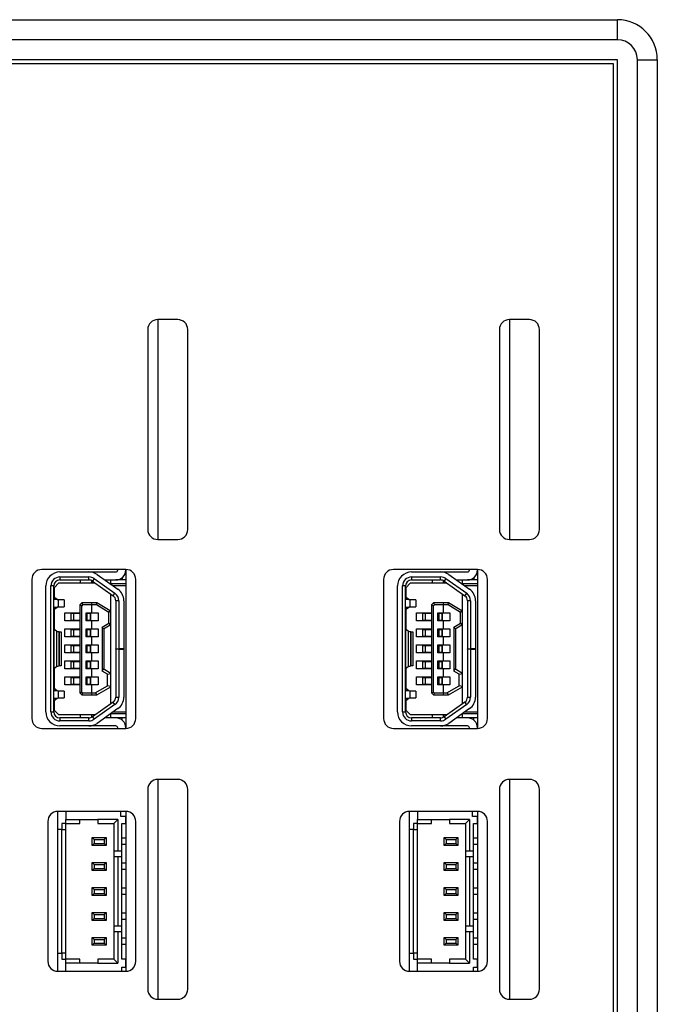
# Model space of a CAD drawing. Header units: millimetres. Extents: x 0 to 594, y 0 to 420.
# Tile 11 of 36: x 233 to 265, y 272 to 321. Entities that reach past the tile are written whole.
import ezdxf

# ---------------------------------------------------------------- set-up
doc = ezdxf.new("R2010")
doc.units = ezdxf.units.MM

msp = doc.modelspace()

# ---------------------------------------------------------------- linework, layer by layer
for p, q in [((166.6656, 321.193), (263.0656, 321.193)), ((263.0656, 320.193), (263.0656, 321.193)), ((263.0656, 320.193), (166.6656, 320.193)), ((263.0656, 319.193), (166.6656, 319.193)), ((263.0656, 228.193), (263.0656, 319.193)), ((264.0656, 228.193), (264.0656, 319.193)), ((264.0656, 319.193), (265.0656, 319.193)), ((265.0656, 319.193), (265.0656, 228.193)), ((262.8656, 318.993), (166.8656, 318.993)), ((262.8656, 228.393), (262.8656, 318.993)), ((241.0656, 306.193), (240.0656, 306.193)), ((240.0656, 306.193), (240.0656, 295.193)), ((258.6656, 306.193), (257.6656, 306.193)), ((257.6656, 306.193), (257.6656, 295.193)), ((239.5656, 305.693), (239.5656, 295.693)), ((241.5656, 295.693), (241.5656, 305.693)), ((257.1656, 305.693), (257.1656, 295.693)), ((259.1656, 295.693), (259.1656, 305.693)), ((240.0656, 295.193), (241.0656, 295.193)), ((257.6656, 295.193), (258.6656, 295.193)), ((238.4656, 293.693), (234.2656, 293.693)), ((235.1656, 293.568), (236.6228, 293.568)), ((236.6228, 293.568), (237.9656, 293.568)), ((238.0656, 293.668), (238.0656, 293.693)), ((238.4656, 293.693), (238.4656, 285.743)), ((256.0656, 293.693), (251.8656, 293.693)), ((252.7656, 293.568), (254.2228, 293.568)), ((254.2228, 293.568), (255.5656, 293.568)), ((255.6656, 293.668), (255.6656, 293.693)), ((256.0656, 293.693), (256.0656, 285.743)), ((233.7656, 293.193), (233.7656, 286.243)), ((235.1656, 293.318), (236.6228, 293.318)), ((235.1656, 293.318), (235.1656, 293.168)), ((235.1656, 293.168), (236.6228, 293.168)), ((236.1902, 293.168), (236.1902, 293.018)), ((236.6228, 293.168), (236.6228, 293.318)), ((236.7702, 293.018), (236.7702, 293.1293)), ((236.8821, 293.2358), (236.7956, 293.1132)), ((236.7956, 293.1132), (237.8385, 292.378)), ((236.8821, 293.2358), (237.9249, 292.5006)), ((237.0261, 293.4401), (238.069, 292.7049)), ((237.4121, 293.168), (237.9656, 293.168)), ((237.7156, 292.968), (237.7156, 293.168)), ((238.4656, 293.168), (237.9656, 293.168)), ((238.2802, 293.2794), (238.2802, 293.168)), ((238.9656, 286.243), (238.9656, 293.193)), ((251.3656, 293.193), (251.3656, 286.243)), ((252.7656, 293.318), (254.2228, 293.318)), ((252.7656, 293.318), (252.7656, 293.168)), ((252.7656, 293.168), (254.2228, 293.168)), ((253.7902, 293.168), (253.7902, 293.018)), ((254.2228, 293.168), (254.2228, 293.318)), ((254.3702, 293.018), (254.3702, 293.1293)), ((254.4821, 293.2358), (254.3956, 293.1132)), ((254.3956, 293.1132), (255.4385, 292.378)), ((254.4821, 293.2358), (255.5249, 292.5006)), ((254.6261, 293.4401), (255.669, 292.7049)), ((255.0121, 293.168), (255.5656, 293.168)), ((255.3156, 292.968), (255.3156, 293.168)), ((256.0656, 293.168), (255.5656, 293.168)), ((255.8802, 293.2794), (255.8802, 293.168)), ((256.5656, 286.243), (256.5656, 293.193)), ((234.4656, 286.568), (234.4656, 292.868)), ((234.7156, 286.568), (234.7156, 292.868)), ((234.8656, 292.868), (234.7156, 292.868)), ((234.8656, 286.568), (234.8656, 292.868)), ((235.1156, 293.018), (234.8756, 292.778)), ((234.8756, 292.778), (234.8756, 292.3214)), ((235.1156, 293.018), (236.9307, 293.018)), ((237.7156, 292.954), (237.7156, 292.968)), ((238.4656, 292.968), (237.7156, 292.968)), ((238.4656, 292.868), (237.8377, 292.868)), ((252.0656, 286.568), (252.0656, 292.868)), ((252.3156, 286.568), (252.3156, 292.868)), ((252.4656, 292.868), (252.3156, 292.868)), ((252.4656, 286.568), (252.4656, 292.868)), ((252.7156, 293.018), (252.4756, 292.778)), ((252.4756, 292.778), (252.4756, 292.3214)), ((252.7156, 293.018), (254.5307, 293.018)), ((256.0656, 292.968), (255.3156, 292.968)), ((255.3156, 292.954), (255.3156, 292.968)), ((256.0656, 292.868), (255.4377, 292.868)), ((234.8656, 292.3302), (234.8659, 292.3291)), ((234.8656, 292.3291), (234.8659, 292.3291)), ((235.0246, 292.2039), (234.8656, 292.2039)), ((235.0395, 292.1939), (234.8656, 292.1939)), ((235.1043, 292.1673), (234.8656, 292.1857)), ((234.8659, 292.3291), (235.0246, 292.2039)), ((235.0395, 292.1939), (235.3843, 292.1673)), ((235.1043, 291.8287), (235.1043, 292.1673)), ((235.3843, 292.1673), (235.1043, 292.1673)), ((235.3843, 292.1673), (235.3843, 291.8287)), ((237.7156, 291.6063), (237.7156, 292.4646)), ((237.8385, 292.378), (237.9249, 292.5006)), ((237.9656, 292.1328), (237.9656, 289.723)), ((238.1156, 292.1328), (237.9656, 292.1328)), ((238.1156, 292.1328), (238.1156, 289.723)), ((238.3656, 292.1328), (238.3656, 289.723)), ((252.4656, 292.3302), (252.4659, 292.3291)), ((252.4656, 292.3291), (252.4659, 292.3291)), ((252.6246, 292.2039), (252.4656, 292.2039)), ((252.6395, 292.1939), (252.4656, 292.1939)), ((252.7043, 292.1673), (252.4656, 292.1857)), ((252.4659, 292.3291), (252.6246, 292.2039)), ((252.6395, 292.1939), (252.9843, 292.1673)), ((252.9843, 292.1673), (252.7043, 292.1673)), ((252.7043, 291.8287), (252.7043, 292.1673)), ((252.9843, 292.1673), (252.9843, 291.8287)), ((255.3156, 291.6063), (255.3156, 292.4646)), ((255.4385, 292.378), (255.5249, 292.5006)), ((255.5656, 292.1328), (255.5656, 289.723)), ((255.7156, 292.1328), (255.5656, 292.1328)), ((255.7156, 292.1328), (255.7156, 289.723)), ((255.9656, 292.1328), (255.9656, 289.723)), ((234.8656, 291.8103), (235.1043, 291.8287)), ((234.8656, 291.8022), (235.0395, 291.8022)), ((234.8656, 291.7922), (235.0246, 291.7922)), ((234.8659, 291.667), (234.8656, 291.667)), ((234.8659, 291.667), (234.8656, 291.6658)), ((235.0246, 291.7922), (234.8659, 291.667)), ((234.8756, 291.6747), (234.8756, 290.6966)), ((235.3843, 291.8287), (235.0395, 291.8022)), ((235.1043, 291.8287), (235.3843, 291.8287)), ((236.2656, 292.018), (236.1656, 291.918)), ((236.1656, 291.918), (236.1656, 287.518)), ((236.1656, 291.918), (236.2656, 291.8766)), ((236.2656, 292.018), (236.3071, 291.918)), ((236.7455, 292.018), (236.2656, 292.018)), ((236.3071, 291.918), (236.2656, 291.8766)), ((236.2656, 287.5594), (236.2656, 291.8766)), ((236.7656, 291.918), (236.3071, 291.918)), ((236.7455, 292.018), (236.7656, 291.918)), ((236.9768, 292.018), (236.7455, 292.018)), ((236.7656, 291.518), (236.7656, 291.918)), ((236.9923, 291.918), (236.7656, 291.918)), ((236.9768, 292.018), (236.9923, 291.918)), ((237.0156, 292.018), (236.9768, 292.018)), ((237.6235, 291.5467), (236.9923, 291.918)), ((237.6902, 291.6212), (237.0156, 292.018)), ((237.6235, 291.5467), (237.6902, 291.6212)), ((237.7156, 291.6063), (237.6902, 291.6212)), ((237.7156, 290.943), (237.7156, 291.6063)), ((252.4656, 291.8103), (252.7043, 291.8287)), ((252.4656, 291.8022), (252.6395, 291.8022)), ((252.4656, 291.7922), (252.6246, 291.7922)), ((252.4659, 291.667), (252.4656, 291.667)), ((252.4659, 291.667), (252.4656, 291.6658)), ((252.6246, 291.7922), (252.4659, 291.667)), ((252.4756, 291.6747), (252.4756, 290.6966)), ((252.9843, 291.8287), (252.6395, 291.8022)), ((252.7043, 291.8287), (252.9843, 291.8287)), ((253.8656, 292.018), (253.7656, 291.918)), ((253.7656, 291.918), (253.7656, 287.518)), ((253.7656, 291.918), (253.8656, 291.8766)), ((253.8656, 292.018), (253.9071, 291.918)), ((254.3455, 292.018), (253.8656, 292.018)), ((253.9071, 291.918), (253.8656, 291.8766)), ((253.8656, 287.5594), (253.8656, 291.8766)), ((254.3656, 291.918), (253.9071, 291.918)), ((254.3455, 292.018), (254.3656, 291.918)), ((254.5768, 292.018), (254.3455, 292.018)), ((254.3656, 291.518), (254.3656, 291.918)), ((254.5923, 291.918), (254.3656, 291.918)), ((254.5768, 292.018), (254.5923, 291.918)), ((254.6156, 292.018), (254.5768, 292.018)), ((255.2235, 291.5467), (254.5923, 291.918)), ((255.2902, 291.6212), (254.6156, 292.018)), ((255.2235, 291.5467), (255.2902, 291.6212)), ((255.3156, 291.6063), (255.2902, 291.6212)), ((255.3156, 290.943), (255.3156, 291.6063)), ((235.4156, 291.118), (235.4156, 291.518)), ((235.4156, 291.518), (236.1656, 291.518)), ((236.1656, 291.118), (235.4156, 291.118)), ((235.7091, 291.493), (235.7091, 291.143)), ((235.8668, 291.493), (235.7091, 291.493)), ((235.8668, 291.143), (235.7091, 291.143)), ((235.8668, 291.143), (235.8668, 291.493)), ((236.1656, 291.493), (235.8668, 291.493)), ((236.1656, 291.143), (235.8668, 291.143)), ((236.4756, 291.118), (236.4756, 291.518)), ((236.4756, 291.518), (236.7656, 291.518)), ((236.5245, 291.493), (236.4756, 291.493)), ((236.5245, 291.143), (236.4756, 291.143)), ((236.7656, 291.118), (236.4756, 291.118)), ((236.5245, 291.493), (236.5245, 291.143)), ((236.7008, 291.493), (236.5245, 291.493)), ((236.7008, 291.143), (236.5245, 291.143)), ((236.7008, 291.493), (236.7008, 291.143)), ((236.7021, 291.493), (236.7008, 291.493)), ((236.7021, 291.143), (236.7008, 291.143)), ((236.7021, 291.143), (236.7021, 291.493)), ((236.7656, 291.518), (237.0756, 291.518)), ((236.7656, 290.718), (236.7656, 291.118)), ((237.0756, 291.118), (236.7656, 291.118)), ((237.0756, 291.518), (237.0756, 291.118)), ((237.6235, 291.0026), (237.6235, 291.5467)), ((253.0156, 291.118), (253.0156, 291.518)), ((253.0156, 291.518), (253.7656, 291.518)), ((253.7656, 291.118), (253.0156, 291.118)), ((253.3091, 291.493), (253.3091, 291.143)), ((253.4668, 291.493), (253.3091, 291.493)), ((253.4668, 291.143), (253.3091, 291.143)), ((253.4668, 291.143), (253.4668, 291.493)), ((253.7656, 291.493), (253.4668, 291.493)), ((253.7656, 291.143), (253.4668, 291.143)), ((254.0756, 291.118), (254.0756, 291.518)), ((254.0756, 291.518), (254.3656, 291.518)), ((254.1245, 291.493), (254.0756, 291.493)), ((254.1245, 291.143), (254.0756, 291.143)), ((254.3656, 291.118), (254.0756, 291.118)), ((254.1245, 291.493), (254.1245, 291.143)), ((254.3008, 291.493), (254.1245, 291.493)), ((254.3008, 291.143), (254.1245, 291.143)), ((254.3008, 291.493), (254.3008, 291.143)), ((254.3021, 291.493), (254.3008, 291.493)), ((254.3021, 291.143), (254.3008, 291.143)), ((254.3021, 291.143), (254.3021, 291.493)), ((254.3656, 291.518), (254.6756, 291.518)), ((254.3656, 290.718), (254.3656, 291.118)), ((254.6756, 291.118), (254.3656, 291.118)), ((254.6756, 291.518), (254.6756, 291.118)), ((255.2235, 291.0026), (255.2235, 291.5467)), ((234.8659, 290.7043), (234.8656, 290.7055)), ((234.8659, 290.7043), (234.8659, 288.7423)), ((234.9969, 290.601), (234.8659, 290.7043)), ((234.8666, 290.719), (234.8756, 290.728)), ((234.8666, 290.719), (234.8666, 290.7038)), ((234.9969, 290.601), (234.9969, 288.8456)), ((235.1198, 290.5752), (235.1198, 288.8714)), ((235.1259, 290.5747), (235.1198, 290.5752)), ((235.4156, 290.318), (235.4156, 290.718)), ((235.4156, 290.718), (236.1656, 290.718)), ((235.7091, 290.693), (235.7091, 290.343)), ((235.7091, 290.693), (235.8668, 290.693)), ((235.8668, 290.343), (235.8668, 290.693)), ((235.8668, 290.693), (236.1656, 290.693)), ((236.4756, 290.718), (236.7656, 290.718)), ((236.4756, 290.318), (236.4756, 290.718)), ((236.4756, 290.693), (236.5245, 290.693)), ((236.5245, 290.693), (236.5245, 290.343)), ((236.5245, 290.693), (236.7008, 290.693)), ((236.7008, 290.693), (236.7008, 290.343)), ((236.7008, 290.693), (236.7021, 290.693)), ((236.7021, 290.343), (236.7021, 290.693)), ((236.7656, 290.718), (237.0756, 290.718)), ((237.0756, 290.718), (237.0756, 290.318)), ((237.2835, 290.8026), (237.6235, 291.0026)), ((237.2835, 290.8026), (237.2835, 288.6021)), ((237.3502, 290.7281), (237.2835, 290.8026)), ((237.3502, 290.7281), (237.6902, 290.9281)), ((237.3756, 288.693), (237.3756, 290.743)), ((237.6235, 291.0026), (237.6902, 290.9281)), ((237.6902, 290.9281), (237.7156, 290.943)), ((237.7156, 288.493), (237.7156, 290.943)), ((252.4659, 290.7043), (252.4656, 290.7055)), ((252.4659, 290.7043), (252.4659, 288.7423)), ((252.5969, 290.601), (252.4659, 290.7043)), ((252.4666, 290.719), (252.4756, 290.728)), ((252.4666, 290.719), (252.4666, 290.7038)), ((252.5969, 290.601), (252.5969, 288.8456)), ((252.7198, 290.5752), (252.7198, 288.8714)), ((252.7259, 290.5747), (252.7198, 290.5752)), ((253.0156, 290.318), (253.0156, 290.718)), ((253.0156, 290.718), (253.7656, 290.718)), ((253.3091, 290.693), (253.3091, 290.343)), ((253.3091, 290.693), (253.4668, 290.693)), ((253.4668, 290.343), (253.4668, 290.693)), ((253.4668, 290.693), (253.7656, 290.693)), ((254.0756, 290.718), (254.3656, 290.718)), ((254.0756, 290.318), (254.0756, 290.718)), ((254.0756, 290.693), (254.1245, 290.693)), ((254.1245, 290.693), (254.1245, 290.343)), ((254.1245, 290.693), (254.3008, 290.693)), ((254.3008, 290.693), (254.3008, 290.343)), ((254.3008, 290.693), (254.3021, 290.693)), ((254.3021, 290.343), (254.3021, 290.693)), ((254.3656, 290.718), (254.6756, 290.718)), ((254.6756, 290.718), (254.6756, 290.318)), ((254.8835, 290.8026), (255.2235, 291.0026)), ((254.8835, 290.8026), (254.8835, 288.6021)), ((254.9502, 290.7281), (254.8835, 290.8026)), ((254.9502, 290.7281), (255.2902, 290.9281)), ((254.9756, 288.693), (254.9756, 290.743)), ((255.2235, 291.0026), (255.2902, 290.9281)), ((255.2902, 290.9281), (255.3156, 290.943)), ((255.3156, 288.493), (255.3156, 290.943)), ((235.1259, 290.5747), (235.1259, 288.872)), ((235.2502, 288.872), (235.2502, 290.5747)), ((236.1656, 290.318), (235.4156, 290.318)), ((235.8668, 290.343), (235.7091, 290.343)), ((236.1656, 290.343), (235.8668, 290.343)), ((236.5245, 290.343), (236.4756, 290.343)), ((236.7656, 290.318), (236.4756, 290.318)), ((236.7008, 290.343), (236.5245, 290.343)), ((236.7021, 290.343), (236.7008, 290.343)), ((236.7656, 289.918), (236.7656, 290.318)), ((237.0756, 290.318), (236.7656, 290.318)), ((252.7259, 290.5747), (252.7259, 288.872)), ((252.8502, 288.872), (252.8502, 290.5747)), ((253.7656, 290.318), (253.0156, 290.318)), ((253.4668, 290.343), (253.3091, 290.343)), ((253.7656, 290.343), (253.4668, 290.343)), ((254.1245, 290.343), (254.0756, 290.343)), ((254.3656, 290.318), (254.0756, 290.318)), ((254.3008, 290.343), (254.1245, 290.343)), ((254.3021, 290.343), (254.3008, 290.343)), ((254.3656, 289.918), (254.3656, 290.318)), ((254.6756, 290.318), (254.3656, 290.318)), ((235.4156, 289.518), (235.4156, 289.918)), ((235.4156, 289.918), (236.1656, 289.918)), ((235.7091, 289.893), (235.7091, 289.543)), ((235.7091, 289.893), (235.8668, 289.893)), ((235.8668, 289.543), (235.8668, 289.893)), ((235.8668, 289.893), (236.1656, 289.893)), ((236.4756, 289.918), (236.7656, 289.918)), ((236.4756, 289.518), (236.4756, 289.918)), ((236.4756, 289.893), (236.5245, 289.893)), ((236.5245, 289.893), (236.5245, 289.543)), ((236.5245, 289.893), (236.7008, 289.893)), ((236.7008, 289.893), (236.7008, 289.543)), ((236.7008, 289.893), (236.7021, 289.893)), ((236.7021, 289.543), (236.7021, 289.893)), ((236.7656, 289.918), (237.0756, 289.918)), ((237.0756, 289.918), (237.0756, 289.518)), ((237.9656, 289.723), (238.1156, 289.723)), ((237.9656, 289.713), (237.9656, 289.723)), ((237.9656, 289.713), (237.9656, 287.3032)), ((238.1156, 289.713), (237.9656, 289.713)), ((238.3656, 289.723), (238.1156, 289.723)), ((238.1156, 289.713), (238.1156, 287.3032)), ((238.1156, 289.713), (238.3656, 289.713)), ((238.3656, 289.723), (238.3656, 289.713)), ((238.3656, 289.713), (238.3656, 287.3032)), ((253.0156, 289.518), (253.0156, 289.918)), ((253.0156, 289.918), (253.7656, 289.918)), ((253.3091, 289.893), (253.3091, 289.543)), ((253.3091, 289.893), (253.4668, 289.893)), ((253.4668, 289.543), (253.4668, 289.893)), ((253.4668, 289.893), (253.7656, 289.893)), ((254.0756, 289.918), (254.3656, 289.918)), ((254.0756, 289.518), (254.0756, 289.918)), ((254.0756, 289.893), (254.1245, 289.893)), ((254.1245, 289.893), (254.3008, 289.893)), ((254.1245, 289.893), (254.1245, 289.543)), ((254.3008, 289.893), (254.3008, 289.543)), ((254.3008, 289.893), (254.3021, 289.893)), ((254.3021, 289.543), (254.3021, 289.893)), ((254.3656, 289.918), (254.6756, 289.918)), ((254.6756, 289.918), (254.6756, 289.518)), ((255.5656, 289.723), (255.7156, 289.723)), ((255.5656, 289.713), (255.5656, 289.723)), ((255.5656, 289.713), (255.5656, 287.3032)), ((255.7156, 289.713), (255.5656, 289.713)), ((255.9656, 289.723), (255.7156, 289.723)), ((255.7156, 289.713), (255.7156, 287.3032)), ((255.7156, 289.713), (255.9656, 289.713)), ((255.9656, 289.723), (255.9656, 289.713)), ((255.9656, 289.713), (255.9656, 287.3032)), ((236.1656, 289.518), (235.4156, 289.518)), ((235.4156, 288.718), (235.4156, 289.118)), ((235.4156, 289.118), (236.1656, 289.118)), ((235.8668, 289.543), (235.7091, 289.543)), ((236.1656, 289.543), (235.8668, 289.543)), ((236.5245, 289.543), (236.4756, 289.543)), ((236.7656, 289.518), (236.4756, 289.518)), ((236.4756, 289.118), (236.7656, 289.118)), ((236.4756, 288.718), (236.4756, 289.118)), ((236.7008, 289.543), (236.5245, 289.543)), ((236.7021, 289.543), (236.7008, 289.543)), ((236.7656, 289.118), (236.7656, 289.518)), ((237.0756, 289.518), (236.7656, 289.518)), ((236.7656, 289.118), (237.0756, 289.118)), ((237.0756, 289.118), (237.0756, 288.718)), ((253.7656, 289.518), (253.0156, 289.518)), ((253.0156, 288.718), (253.0156, 289.118)), ((253.0156, 289.118), (253.7656, 289.118)), ((253.4668, 289.543), (253.3091, 289.543)), ((253.7656, 289.543), (253.4668, 289.543)), ((254.1245, 289.543), (254.0756, 289.543)), ((254.3656, 289.518), (254.0756, 289.518)), ((254.0756, 288.718), (254.0756, 289.118)), ((254.0756, 289.118), (254.3656, 289.118)), ((254.3008, 289.543), (254.1245, 289.543)), ((254.3021, 289.543), (254.3008, 289.543)), ((254.3656, 289.118), (254.3656, 289.518)), ((254.6756, 289.518), (254.3656, 289.518)), ((254.3656, 289.118), (254.6756, 289.118)), ((254.6756, 289.118), (254.6756, 288.718)), ((234.8656, 288.7412), (234.8659, 288.7423)), ((234.8659, 288.7423), (234.9969, 288.8456)), ((234.8665, 288.7428), (234.8666, 288.717)), ((234.8756, 288.708), (234.8666, 288.717)), ((234.8756, 288.75), (234.8756, 287.7614)), ((235.1198, 288.8714), (235.1259, 288.872)), ((236.1656, 288.718), (235.4156, 288.718)), ((235.7091, 289.093), (235.7091, 288.743)), ((235.7091, 289.093), (235.8668, 289.093)), ((235.8668, 288.743), (235.7091, 288.743)), ((235.8668, 288.743), (235.8668, 289.093)), ((235.8668, 289.093), (236.1656, 289.093)), ((236.1656, 288.743), (235.8668, 288.743)), ((236.4756, 289.093), (236.5245, 289.093)), ((236.5245, 288.743), (236.4756, 288.743)), ((236.7656, 288.718), (236.4756, 288.718)), ((236.5245, 289.093), (236.5245, 288.743)), ((236.5245, 289.093), (236.7008, 289.093)), ((236.7008, 288.743), (236.5245, 288.743)), ((236.7008, 289.093), (236.7008, 288.743)), ((236.7008, 289.093), (236.7021, 289.093)), ((236.7021, 288.743), (236.7008, 288.743)), ((236.7021, 288.743), (236.7021, 289.093)), ((236.7656, 288.318), (236.7656, 288.718)), ((237.0756, 288.718), (236.7656, 288.718)), ((237.3358, 288.7165), (237.2835, 288.6021)), ((237.7156, 288.493), (237.3358, 288.7165)), ((252.4656, 288.7412), (252.4659, 288.7423)), ((252.4659, 288.7423), (252.5969, 288.8456)), ((252.4665, 288.7428), (252.4666, 288.717)), ((252.4756, 288.708), (252.4666, 288.717)), ((252.4756, 288.75), (252.4756, 287.7614)), ((252.7198, 288.8714), (252.7259, 288.872)), ((253.7656, 288.718), (253.0156, 288.718)), ((253.3091, 289.093), (253.3091, 288.743)), ((253.3091, 289.093), (253.4668, 289.093)), ((253.4668, 288.743), (253.3091, 288.743)), ((253.4668, 288.743), (253.4668, 289.093)), ((253.4668, 289.093), (253.7656, 289.093)), ((253.7656, 288.743), (253.4668, 288.743)), ((254.0756, 289.093), (254.1245, 289.093)), ((254.1245, 288.743), (254.0756, 288.743)), ((254.3656, 288.718), (254.0756, 288.718)), ((254.1245, 289.093), (254.3008, 289.093)), ((254.1245, 289.093), (254.1245, 288.743)), ((254.3008, 288.743), (254.1245, 288.743)), ((254.3008, 289.093), (254.3008, 288.743)), ((254.3008, 289.093), (254.3021, 289.093)), ((254.3021, 288.743), (254.3008, 288.743)), ((254.3021, 288.743), (254.3021, 289.093)), ((254.3656, 288.318), (254.3656, 288.718)), ((254.6756, 288.718), (254.3656, 288.718)), ((254.9358, 288.7165), (254.8835, 288.6021)), ((255.3156, 288.493), (254.9358, 288.7165)), ((235.4156, 287.918), (235.4156, 288.318)), ((235.4156, 288.318), (236.1656, 288.318)), ((235.7091, 288.293), (235.7091, 287.943)), ((235.7091, 288.293), (235.8668, 288.293)), ((235.8668, 287.943), (235.8668, 288.293)), ((235.8668, 288.293), (236.1656, 288.293)), ((236.4756, 287.918), (236.4756, 288.318)), ((236.4756, 288.318), (236.7656, 288.318)), ((236.4756, 288.293), (236.5245, 288.293)), ((236.5245, 288.293), (236.5245, 287.943)), ((236.5245, 288.293), (236.7008, 288.293)), ((236.7008, 288.293), (236.7008, 287.943)), ((236.7008, 288.293), (236.7021, 288.293)), ((236.7021, 287.943), (236.7021, 288.293)), ((236.7656, 288.318), (237.0756, 288.318)), ((237.0756, 288.318), (237.0756, 287.918)), ((237.5429, 288.4495), (237.2835, 288.6021)), ((237.5429, 288.4495), (237.7156, 288.4843)), ((237.5429, 287.8733), (237.5429, 288.4495)), ((237.7156, 288.4843), (237.7156, 288.493)), ((237.7156, 287.8385), (237.7156, 288.4843)), ((253.0156, 287.918), (253.0156, 288.318)), ((253.0156, 288.318), (253.7656, 288.318)), ((253.3091, 288.293), (253.3091, 287.943)), ((253.3091, 288.293), (253.4668, 288.293)), ((253.4668, 287.943), (253.4668, 288.293)), ((253.4668, 288.293), (253.7656, 288.293)), ((254.0756, 287.918), (254.0756, 288.318)), ((254.0756, 288.318), (254.3656, 288.318)), ((254.0756, 288.293), (254.1245, 288.293)), ((254.1245, 288.293), (254.1245, 287.943)), ((254.1245, 288.293), (254.3008, 288.293)), ((254.3008, 288.293), (254.3008, 287.943)), ((254.3008, 288.293), (254.3021, 288.293)), ((254.3021, 287.943), (254.3021, 288.293)), ((254.3656, 288.318), (254.6756, 288.318)), ((254.6756, 288.318), (254.6756, 287.918)), ((255.1429, 288.4495), (254.8835, 288.6021)), ((255.1429, 288.4495), (255.3156, 288.4843)), ((255.1429, 287.8733), (255.1429, 288.4495)), ((255.3156, 288.4843), (255.3156, 288.493)), ((255.3156, 287.8385), (255.3156, 288.4843)), ((234.8656, 287.7702), (234.8659, 287.7691)), ((234.8656, 287.7691), (234.8659, 287.7691)), ((235.0259, 287.6428), (234.8656, 287.6428)), ((235.0262, 287.6348), (234.8656, 287.6348)), ((235.1031, 287.6073), (234.8656, 287.6256)), ((234.8659, 287.7691), (235.0259, 287.6428)), ((235.0262, 287.6348), (235.3831, 287.6073)), ((236.1656, 287.918), (235.4156, 287.918)), ((235.8668, 287.943), (235.7091, 287.943)), ((236.1656, 287.943), (235.8668, 287.943)), ((236.5245, 287.943), (236.4756, 287.943)), ((236.7656, 287.918), (236.4756, 287.918)), ((236.7008, 287.943), (236.5245, 287.943)), ((236.7021, 287.943), (236.7008, 287.943)), ((236.7656, 287.518), (236.7656, 287.918)), ((237.0756, 287.918), (236.7656, 287.918)), ((236.9389, 287.518), (237.5429, 287.8733)), ((237.019, 287.42), (237.7156, 287.8298)), ((237.7156, 287.8385), (237.5429, 287.8733)), ((237.7156, 287.8298), (237.7156, 287.8385)), ((237.7156, 286.9714), (237.7156, 287.8298)), ((252.4656, 287.7702), (252.4659, 287.7691)), ((252.4656, 287.7691), (252.4659, 287.7691)), ((252.6259, 287.6428), (252.4656, 287.6428)), ((252.6262, 287.6348), (252.4656, 287.6348)), ((252.7031, 287.6073), (252.4656, 287.6256)), ((252.4659, 287.7691), (252.6259, 287.6428)), ((252.6262, 287.6348), (252.9831, 287.6073)), ((253.7656, 287.918), (253.0156, 287.918)), ((253.4668, 287.943), (253.3091, 287.943)), ((253.7656, 287.943), (253.4668, 287.943)), ((254.1245, 287.943), (254.0756, 287.943)), ((254.3656, 287.918), (254.0756, 287.918)), ((254.3008, 287.943), (254.1245, 287.943)), ((254.3021, 287.943), (254.3008, 287.943)), ((254.3656, 287.518), (254.3656, 287.918)), ((254.6756, 287.918), (254.3656, 287.918)), ((254.5389, 287.518), (255.1429, 287.8733)), ((254.619, 287.42), (255.3156, 287.8298)), ((255.3156, 287.8385), (255.1429, 287.8733)), ((255.3156, 287.8298), (255.3156, 287.8385)), ((255.3156, 286.9714), (255.3156, 287.8298)), ((234.8656, 287.2504), (235.1031, 287.2687)), ((234.8656, 287.2412), (235.0262, 287.2412)), ((234.8656, 287.2332), (235.0259, 287.2332)), ((235.0259, 287.2332), (234.8659, 287.107)), ((235.3831, 287.2687), (235.0262, 287.2412)), ((235.3831, 287.6073), (235.1031, 287.6073)), ((235.1031, 287.2687), (235.1031, 287.6073)), ((235.1031, 287.2687), (235.3831, 287.2687)), ((235.3831, 287.6073), (235.3831, 287.2687)), ((236.1656, 287.518), (236.2656, 287.5594)), ((236.1656, 287.518), (236.2656, 287.418)), ((236.2656, 287.5594), (236.3071, 287.518)), ((236.3071, 287.518), (236.2656, 287.418)), ((236.2656, 287.418), (236.7455, 287.418)), ((236.3071, 287.518), (236.7656, 287.518)), ((236.7656, 287.518), (236.7455, 287.418)), ((236.7455, 287.418), (237.0156, 287.418)), ((236.7656, 287.518), (236.9389, 287.518)), ((236.9389, 287.518), (237.019, 287.42)), ((237.0156, 287.418), (237.019, 287.42)), ((237.9656, 287.3032), (238.1156, 287.3032)), ((252.4656, 287.2504), (252.7031, 287.2687)), ((252.4656, 287.2412), (252.6262, 287.2412)), ((252.4656, 287.2332), (252.6259, 287.2332)), ((252.6259, 287.2332), (252.4659, 287.107)), ((252.9831, 287.2687), (252.6262, 287.2412)), ((252.7031, 287.2687), (252.7031, 287.6073)), ((252.9831, 287.6073), (252.7031, 287.6073)), ((252.7031, 287.2687), (252.9831, 287.2687)), ((252.9831, 287.6073), (252.9831, 287.2687)), ((253.7656, 287.518), (253.8656, 287.5594)), ((253.7656, 287.518), (253.8656, 287.418)), ((253.8656, 287.5594), (253.9071, 287.518)), ((253.9071, 287.518), (253.8656, 287.418)), ((253.8656, 287.418), (254.3455, 287.418)), ((253.9071, 287.518), (254.3656, 287.518)), ((254.3656, 287.518), (254.3455, 287.418)), ((254.3455, 287.418), (254.6156, 287.418)), ((254.3656, 287.518), (254.5389, 287.518)), ((254.5389, 287.518), (254.619, 287.42)), ((254.6156, 287.418), (254.619, 287.42)), ((255.5656, 287.3032), (255.7156, 287.3032)), ((234.8659, 287.107), (234.8656, 287.107)), ((234.8659, 287.107), (234.8656, 287.1058)), ((234.8756, 287.1147), (234.8756, 286.658)), ((235.1156, 286.418), (234.8756, 286.658)), ((237.8385, 287.058), (236.7956, 286.3228)), ((237.9249, 286.9354), (236.8821, 286.2002)), ((238.069, 286.7311), (237.0261, 285.9959)), ((237.9249, 286.9354), (237.8385, 287.058)), ((252.4659, 287.107), (252.4656, 287.107)), ((252.4659, 287.107), (252.4656, 287.1058)), ((252.4756, 287.1147), (252.4756, 286.658)), ((252.7156, 286.418), (252.4756, 286.658)), ((255.4385, 287.058), (254.3956, 286.3228)), ((255.5249, 286.9354), (254.4821, 286.2002)), ((255.669, 286.7311), (254.6261, 285.9959)), ((255.5249, 286.9354), (255.4385, 287.058)), ((234.7156, 286.568), (234.8656, 286.568)), ((236.9307, 286.418), (235.1156, 286.418)), ((235.1656, 286.268), (235.1656, 286.118)), ((236.6228, 286.268), (235.1656, 286.268)), ((236.1902, 286.418), (236.1902, 286.268)), ((236.6228, 286.118), (236.6228, 286.268)), ((236.7702, 286.3068), (236.7702, 286.418)), ((236.7956, 286.3228), (236.8821, 286.2002)), ((237.9656, 286.268), (237.4121, 286.268)), ((237.7156, 286.468), (237.7156, 286.482)), ((238.4656, 286.468), (237.7156, 286.468)), ((237.7156, 286.268), (237.7156, 286.468)), ((237.8377, 286.568), (238.4656, 286.568)), ((238.4656, 286.268), (237.9656, 286.268)), ((238.2802, 286.1566), (238.2802, 286.268)), ((252.3156, 286.568), (252.4656, 286.568)), ((254.5307, 286.418), (252.7156, 286.418)), ((252.7656, 286.268), (252.7656, 286.118)), ((254.2228, 286.268), (252.7656, 286.268)), ((253.7902, 286.418), (253.7902, 286.268)), ((254.2228, 286.118), (254.2228, 286.268)), ((254.3702, 286.3068), (254.3702, 286.418)), ((254.3956, 286.3228), (254.4821, 286.2002)), ((255.5656, 286.268), (255.0121, 286.268)), ((255.3156, 286.468), (255.3156, 286.482)), ((256.0656, 286.468), (255.3156, 286.468)), ((255.3156, 286.268), (255.3156, 286.468)), ((255.4377, 286.568), (256.0656, 286.568)), ((256.0656, 286.268), (255.5656, 286.268)), ((255.8802, 286.1566), (255.8802, 286.268)), ((234.2656, 285.743), (238.4656, 285.743)), ((236.6228, 286.118), (235.1656, 286.118)), ((236.6228, 285.868), (235.1656, 285.868)), ((237.9656, 285.868), (236.6228, 285.868)), ((238.0656, 285.743), (238.0656, 285.768)), ((251.8656, 285.743), (256.0656, 285.743)), ((254.2228, 286.118), (252.7656, 286.118)), ((254.2228, 285.868), (252.7656, 285.868)), ((255.5656, 285.868), (254.2228, 285.868)), ((255.6656, 285.743), (255.6656, 285.768)), ((241.0656, 283.193), (240.0656, 283.193)), ((240.0656, 283.193), (240.0656, 272.193)), ((258.6656, 283.193), (257.6656, 283.193)), ((257.6656, 283.193), (257.6656, 272.193)), ((239.5656, 282.693), (239.5656, 272.693)), ((241.5656, 272.693), (241.5656, 282.693)), ((257.1656, 282.693), (257.1656, 272.693)), ((259.1656, 272.693), (259.1656, 282.693)), ((238.4656, 281.593), (235.0656, 281.593)), ((235.0656, 280.693), (235.0656, 281.593)), ((235.4656, 281.593), (235.4656, 281.193)), ((238.2156, 281.343), (238.2156, 281.593)), ((238.4656, 281.343), (238.2156, 281.343)), ((238.4656, 281.593), (238.4656, 273.593)), ((238.4656, 280.993), (238.4656, 281.343)), ((256.0656, 281.593), (252.6656, 281.593)), ((252.6656, 280.693), (252.6656, 281.593)), ((253.0656, 281.593), (253.0656, 281.193)), ((255.8156, 281.343), (255.8156, 281.593)), ((256.0656, 281.343), (255.8156, 281.343)), ((256.0656, 281.593), (256.0656, 273.593)), ((256.0656, 280.993), (256.0656, 281.343)), ((234.5656, 281.093), (234.5656, 274.093)), ((235.2656, 280.993), (235.2656, 280.693)), ((235.4656, 280.993), (235.2656, 280.993)), ((235.4656, 281.193), (236.1656, 281.193)), ((235.4656, 280.993), (235.4656, 281.193)), ((235.4656, 280.993), (236.1656, 280.993)), ((235.4656, 280.693), (235.4656, 280.993)), ((236.1656, 281.193), (237.0656, 281.193)), ((236.1656, 280.993), (236.1656, 281.193)), ((238.0656, 281.193), (237.0656, 281.193)), ((237.0656, 281.193), (237.0656, 280.993)), ((237.0656, 280.993), (237.8656, 280.993)), ((238.0656, 281.193), (237.8656, 280.993)), ((237.8656, 280.993), (237.8656, 279.618)), ((238.0656, 281.193), (238.0656, 279.618)), ((238.2656, 279.618), (238.2656, 280.993)), ((238.2656, 280.993), (238.4656, 280.993)), ((238.9656, 274.093), (238.9656, 281.093)), ((252.1656, 281.093), (252.1656, 274.093)), ((252.8656, 280.993), (252.8656, 280.693)), ((253.0656, 280.993), (252.8656, 280.993)), ((253.0656, 280.993), (253.0656, 281.193)), ((253.0656, 281.193), (253.7656, 281.193)), ((253.0656, 280.993), (253.7656, 280.993)), ((253.0656, 280.693), (253.0656, 280.993)), ((253.7656, 280.993), (253.7656, 281.193)), ((253.7656, 281.193), (254.6656, 281.193)), ((255.6656, 281.193), (254.6656, 281.193)), ((254.6656, 281.193), (254.6656, 280.993)), ((254.6656, 280.993), (255.4656, 280.993)), ((255.6656, 281.193), (255.4656, 280.993)), ((255.4656, 280.993), (255.4656, 279.618)), ((255.6656, 281.193), (255.6656, 279.618)), ((255.8656, 279.618), (255.8656, 280.993)), ((255.8656, 280.993), (256.0656, 280.993)), ((256.5656, 274.093), (256.5656, 281.093)), ((235.2656, 280.693), (235.0656, 280.693)), ((235.0656, 274.493), (235.0656, 280.693)), ((235.2656, 280.693), (235.4656, 280.693)), ((235.2656, 274.493), (235.2656, 280.693)), ((235.4656, 274.493), (235.4656, 280.693)), ((236.7906, 280.293), (236.8906, 280.193)), ((236.7906, 280.293), (237.4906, 280.293)), ((236.7906, 279.893), (236.7906, 280.293)), ((237.3906, 280.193), (237.4906, 280.293)), ((237.4906, 280.293), (237.4906, 279.893)), ((238.4656, 280.253), (238.2656, 280.253)), ((252.8656, 280.693), (252.6656, 280.693)), ((252.6656, 274.493), (252.6656, 280.693)), ((252.8656, 280.693), (253.0656, 280.693)), ((252.8656, 274.493), (252.8656, 280.693)), ((253.0656, 274.493), (253.0656, 280.693)), ((254.3906, 280.293), (254.4906, 280.193)), ((254.3906, 280.293), (255.0906, 280.293)), ((254.3906, 279.893), (254.3906, 280.293)), ((254.9906, 280.193), (255.0906, 280.293)), ((255.0906, 280.293), (255.0906, 279.893)), ((256.0656, 280.253), (255.8656, 280.253)), ((236.7906, 279.893), (236.8906, 279.993)), ((237.4906, 279.893), (236.7906, 279.893)), ((236.8906, 280.193), (237.3906, 280.193)), ((236.8906, 280.193), (236.8906, 279.993)), ((236.8906, 279.993), (237.3906, 279.993)), ((237.3906, 280.193), (237.3906, 279.993)), ((237.3906, 279.993), (237.4906, 279.893)), ((238.4656, 279.933), (238.2656, 279.933)), ((254.3906, 279.893), (254.4906, 279.993)), ((255.0906, 279.893), (254.3906, 279.893)), ((254.4906, 280.193), (254.9906, 280.193)), ((254.4906, 280.193), (254.4906, 279.993)), ((254.4906, 279.993), (254.9906, 279.993)), ((254.9906, 280.193), (254.9906, 279.993)), ((254.9906, 279.993), (255.0906, 279.893)), ((256.0656, 279.933), (255.8656, 279.933)), ((237.8656, 279.618), (238.0656, 279.618)), ((237.8656, 279.618), (237.8656, 279.318)), ((237.8656, 279.318), (237.8656, 275.868)), ((238.0656, 279.318), (237.8656, 279.318)), ((238.0656, 279.618), (238.2656, 279.618)), ((238.0656, 279.318), (238.0656, 275.868)), ((238.2656, 279.318), (238.0656, 279.318)), ((238.2656, 279.318), (238.2656, 279.618)), ((238.2656, 275.868), (238.2656, 279.318)), ((255.4656, 279.618), (255.6656, 279.618)), ((255.4656, 279.618), (255.4656, 279.318)), ((255.4656, 279.318), (255.4656, 275.868)), ((255.6656, 279.318), (255.4656, 279.318)), ((255.6656, 279.618), (255.8656, 279.618)), ((255.6656, 279.318), (255.6656, 275.868)), ((255.8656, 279.318), (255.6656, 279.318)), ((255.8656, 279.318), (255.8656, 279.618)), ((255.8656, 275.868), (255.8656, 279.318)), ((236.7906, 279.043), (236.8906, 278.943)), ((236.7906, 279.043), (237.4906, 279.043)), ((236.7906, 278.643), (236.7906, 279.043)), ((236.8906, 278.943), (237.3906, 278.943)), ((236.8906, 278.943), (236.8906, 278.743)), ((237.3906, 278.943), (237.4906, 279.043)), ((237.3906, 278.943), (237.3906, 278.743)), ((237.4906, 279.043), (237.4906, 278.643)), ((238.4656, 279.003), (238.2656, 279.003)), ((254.3906, 278.643), (254.3906, 279.043)), ((254.3906, 279.043), (254.4906, 278.943)), ((254.3906, 279.043), (255.0906, 279.043)), ((254.4906, 278.943), (254.4906, 278.743)), ((254.4906, 278.943), (254.9906, 278.943)), ((254.9906, 278.943), (255.0906, 279.043)), ((254.9906, 278.943), (254.9906, 278.743)), ((255.0906, 279.043), (255.0906, 278.643)), ((256.0656, 279.003), (255.8656, 279.003)), ((236.7906, 278.643), (236.8906, 278.743)), ((237.4906, 278.643), (236.7906, 278.643)), ((236.8906, 278.743), (237.3906, 278.743)), ((237.3906, 278.743), (237.4906, 278.643)), ((238.4656, 278.683), (238.2656, 278.683)), ((254.3906, 278.643), (254.4906, 278.743)), ((255.0906, 278.643), (254.3906, 278.643)), ((254.4906, 278.743), (254.9906, 278.743)), ((254.9906, 278.743), (255.0906, 278.643)), ((256.0656, 278.683), (255.8656, 278.683)), ((236.7906, 277.793), (236.8906, 277.693)), ((236.7906, 277.793), (237.4906, 277.793)), ((236.7906, 277.393), (236.7906, 277.793)), ((237.3906, 277.693), (237.4906, 277.793)), ((237.4906, 277.793), (237.4906, 277.393)), ((254.3906, 277.393), (254.3906, 277.793)), ((254.3906, 277.793), (254.4906, 277.693)), ((254.3906, 277.793), (255.0906, 277.793)), ((254.9906, 277.693), (255.0906, 277.793)), ((255.0906, 277.793), (255.0906, 277.393)), ((236.7906, 277.393), (236.8906, 277.493)), ((237.4906, 277.393), (236.7906, 277.393)), ((236.8906, 277.693), (237.3906, 277.693)), ((236.8906, 277.693), (236.8906, 277.493)), ((236.8906, 277.493), (237.3906, 277.493)), ((237.3906, 277.693), (237.3906, 277.493)), ((237.3906, 277.493), (237.4906, 277.393)), ((238.4656, 277.753), (238.2656, 277.753)), ((238.4656, 277.433), (238.2656, 277.433)), ((254.3906, 277.393), (254.4906, 277.493)), ((255.0906, 277.393), (254.3906, 277.393)), ((254.4906, 277.693), (254.4906, 277.493)), ((254.4906, 277.693), (254.9906, 277.693)), ((254.4906, 277.493), (254.9906, 277.493)), ((254.9906, 277.693), (254.9906, 277.493)), ((254.9906, 277.493), (255.0906, 277.393)), ((256.0656, 277.753), (255.8656, 277.753)), ((256.0656, 277.433), (255.8656, 277.433)), ((236.7906, 276.143), (236.7906, 276.543)), ((236.7906, 276.543), (236.8906, 276.443)), ((236.7906, 276.543), (237.4906, 276.543)), ((236.8906, 276.443), (236.8906, 276.243)), ((236.8906, 276.443), (237.3906, 276.443)), ((237.3906, 276.443), (237.4906, 276.543)), ((237.3906, 276.443), (237.3906, 276.243)), ((237.4906, 276.543), (237.4906, 276.143)), ((238.4656, 276.503), (238.2656, 276.503)), ((254.3906, 276.543), (254.4906, 276.443)), ((254.3906, 276.543), (255.0906, 276.543)), ((254.3906, 276.143), (254.3906, 276.543)), ((254.4906, 276.443), (254.4906, 276.243)), ((254.4906, 276.443), (254.9906, 276.443)), ((254.9906, 276.443), (255.0906, 276.543)), ((254.9906, 276.443), (254.9906, 276.243)), ((255.0906, 276.543), (255.0906, 276.143)), ((256.0656, 276.503), (255.8656, 276.503)), ((236.7906, 276.143), (236.8906, 276.243)), ((237.4906, 276.143), (236.7906, 276.143)), ((236.8906, 276.243), (237.3906, 276.243)), ((237.3906, 276.243), (237.4906, 276.143)), ((237.8656, 275.868), (238.0656, 275.868)), ((237.8656, 275.868), (237.8656, 275.568)), ((238.0656, 275.868), (238.2656, 275.868)), ((238.4656, 276.183), (238.2656, 276.183)), ((238.2656, 275.568), (238.2656, 275.868)), ((254.3906, 276.143), (254.4906, 276.243)), ((255.0906, 276.143), (254.3906, 276.143)), ((254.4906, 276.243), (254.9906, 276.243)), ((254.9906, 276.243), (255.0906, 276.143)), ((255.4656, 275.868), (255.6656, 275.868)), ((255.4656, 275.868), (255.4656, 275.568)), ((255.6656, 275.868), (255.8656, 275.868)), ((256.0656, 276.183), (255.8656, 276.183)), ((255.8656, 275.568), (255.8656, 275.868)), ((237.8656, 275.568), (237.8656, 274.193)), ((238.0656, 275.568), (237.8656, 275.568)), ((238.0656, 275.568), (238.0656, 273.993)), ((238.2656, 275.568), (238.0656, 275.568)), ((238.2656, 274.193), (238.2656, 275.568)), ((255.4656, 275.568), (255.4656, 274.193)), ((255.6656, 275.568), (255.4656, 275.568)), ((255.6656, 275.568), (255.6656, 273.993)), ((255.8656, 275.568), (255.6656, 275.568)), ((255.8656, 274.193), (255.8656, 275.568)), ((236.7906, 275.293), (236.8906, 275.193)), ((236.7906, 275.293), (237.4906, 275.293)), ((236.7906, 274.893), (236.7906, 275.293)), ((236.7906, 274.893), (236.8906, 274.993)), ((237.4906, 274.893), (236.7906, 274.893)), ((236.8906, 275.193), (237.3906, 275.193)), ((236.8906, 275.193), (236.8906, 274.993)), ((236.8906, 274.993), (237.3906, 274.993)), ((237.3906, 275.193), (237.4906, 275.293)), ((237.3906, 275.193), (237.3906, 274.993)), ((237.3906, 274.993), (237.4906, 274.893)), ((237.4906, 275.293), (237.4906, 274.893)), ((238.4656, 275.253), (238.2656, 275.253)), ((238.4656, 274.933), (238.2656, 274.933)), ((254.3906, 275.293), (254.4906, 275.193)), ((254.3906, 275.293), (255.0906, 275.293)), ((254.3906, 274.893), (254.3906, 275.293)), ((254.3906, 274.893), (254.4906, 274.993)), ((255.0906, 274.893), (254.3906, 274.893)), ((254.4906, 275.193), (254.9906, 275.193)), ((254.4906, 275.193), (254.4906, 274.993)), ((254.4906, 274.993), (254.9906, 274.993)), ((254.9906, 275.193), (255.0906, 275.293)), ((254.9906, 275.193), (254.9906, 274.993)), ((254.9906, 274.993), (255.0906, 274.893)), ((255.0906, 275.293), (255.0906, 274.893)), ((256.0656, 275.253), (255.8656, 275.253)), ((256.0656, 274.933), (255.8656, 274.933)), ((235.0656, 274.493), (235.2656, 274.493)), ((235.0656, 273.593), (235.0656, 274.493)), ((235.2656, 274.493), (235.2656, 274.193)), ((235.4656, 274.493), (235.2656, 274.493)), ((235.4656, 274.193), (235.4656, 274.493)), ((252.6656, 273.593), (252.6656, 274.493)), ((252.6656, 274.493), (252.8656, 274.493)), ((252.8656, 274.493), (252.8656, 274.193)), ((253.0656, 274.493), (252.8656, 274.493)), ((253.0656, 274.193), (253.0656, 274.493)), ((235.2656, 274.193), (235.4656, 274.193)), ((235.4656, 273.993), (235.4656, 274.193)), ((236.1656, 274.193), (235.4656, 274.193)), ((236.1656, 273.993), (235.4656, 273.993)), ((235.4656, 273.593), (235.4656, 273.993)), ((236.1656, 273.993), (236.1656, 274.193)), ((237.0656, 273.993), (236.1656, 273.993)), ((237.0656, 274.193), (237.0656, 273.993)), ((237.8656, 274.193), (237.0656, 274.193)), ((237.0656, 273.993), (238.0656, 273.993)), ((237.8656, 274.193), (238.0656, 273.993)), ((238.4656, 274.193), (238.2656, 274.193)), ((238.4656, 273.793), (238.4656, 274.193)), ((252.8656, 274.193), (253.0656, 274.193)), ((253.7656, 274.193), (253.0656, 274.193)), ((253.0656, 273.993), (253.0656, 274.193)), ((253.7656, 273.993), (253.0656, 273.993)), ((253.0656, 273.593), (253.0656, 273.993)), ((253.7656, 273.993), (253.7656, 274.193)), ((254.6656, 273.993), (253.7656, 273.993)), ((254.6656, 274.193), (254.6656, 273.993)), ((255.4656, 274.193), (254.6656, 274.193)), ((254.6656, 273.993), (255.6656, 273.993)), ((255.4656, 274.193), (255.6656, 273.993)), ((256.0656, 274.193), (255.8656, 274.193)), ((256.0656, 273.793), (256.0656, 274.193)), ((235.0656, 273.593), (238.4656, 273.593)), ((238.2656, 273.593), (238.2656, 273.793)), ((238.2656, 273.793), (238.4656, 273.793)), ((252.6656, 273.593), (256.0656, 273.593)), ((255.8656, 273.593), (255.8656, 273.793)), ((255.8656, 273.793), (256.0656, 273.793)), ((240.0656, 272.193), (241.0656, 272.193)), ((257.6656, 272.193), (258.6656, 272.193))]:
    msp.add_line(p, q)
at = {"flags": 128}
for points in [[(241.2955, 306.137), (241.1607, 306.1738), (240.9656, 306.193)], [(258.8955, 306.137), (258.7607, 306.1738), (258.5656, 306.193)]]:
    msp.add_lwpolyline(points, dxfattribs=at)
for centre, radius, start, end in [((263.0656, 319.193), 2, 0, 90), ((263.0656, 319.193), 1, 0, 90), ((240.0656, 305.693), 0.5, 90, 180), ((241.0656, 305.693), 0.5, 0, 90), ((257.6656, 305.693), 0.5, 90, 180), ((258.6656, 305.693), 0.5, 0, 90), ((240.0656, 295.693), 0.5, 180, 270), ((241.0656, 295.693), 0.5, 270, 0), ((257.6656, 295.693), 0.5, 180, 270), ((258.6656, 295.693), 0.5, 270, 0), ((234.2656, 293.193), 0.5, 90, 180), ((235.1656, 292.868), 0.7, 90, 180), ((236.6228, 292.868), 0.7, 54.8169, 90), ((237.9656, 293.668), 0.1, 270, 0), ((237.9656, 293.668), 0.5, 270, 0), ((238.4656, 293.193), 0.5, 0, 90), ((251.8656, 293.193), 0.5, 90, 180), ((252.7656, 292.868), 0.7, 90, 180), ((254.2228, 292.868), 0.7, 54.8169, 90), ((255.5656, 293.668), 0.1, 270, 0), ((255.5656, 293.668), 0.5, 270, 0), ((256.0656, 293.193), 0.5, 0, 90), ((235.1656, 292.868), 0.45, 90, 180), ((235.1656, 292.868), 0.3, 90, 180), ((236.6228, 292.868), 0.45, 54.8169, 90), ((236.6228, 292.868), 0.3, 54.8169, 90), ((252.7656, 292.868), 0.45, 90, 180), ((252.7656, 292.868), 0.3, 90, 180), ((254.2228, 292.868), 0.45, 54.8169, 90), ((254.2228, 292.868), 0.3, 54.8169, 90), ((237.6656, 292.1328), 0.7, 360, 54.8169), ((255.2656, 292.1328), 0.7, 360, 54.8169), ((237.6656, 292.1328), 0.3, 0, 54.8169), ((237.6656, 292.1328), 0.45, 360, 54.8169), ((255.2656, 292.1328), 0.3, 0, 54.8169), ((255.2656, 292.1328), 0.45, 360, 54.8169), ((237.6656, 287.3032), 0.3, 305.1831, 360), ((237.6656, 287.3032), 0.45, 305.1831, 360), ((237.6656, 287.3032), 0.7, 305.1831, 360), ((255.2656, 287.3032), 0.3, 305.1831, 360), ((255.2656, 287.3032), 0.45, 305.1831, 360), ((255.2656, 287.3032), 0.7, 305.1831, 360), ((234.2656, 286.243), 0.5, 180, 270), ((235.1656, 286.568), 0.7, 180, 270), ((235.1656, 286.568), 0.45, 180, 270), ((235.1656, 286.568), 0.3, 180, 270), ((236.6228, 286.568), 0.3, 270, 305.1831), ((236.6228, 286.568), 0.45, 270, 305.1831), ((237.9656, 285.768), 0.5, 0, 90), ((238.4656, 286.243), 0.5, 270, 0), ((251.8656, 286.243), 0.5, 180, 270), ((252.7656, 286.568), 0.7, 180, 270), ((252.7656, 286.568), 0.45, 180, 270), ((252.7656, 286.568), 0.3, 180, 270), ((254.2228, 286.568), 0.3, 270, 305.1831), ((254.2228, 286.568), 0.45, 270, 305.1831), ((255.5656, 285.768), 0.5, 0, 90), ((256.0656, 286.243), 0.5, 270, 0), ((236.6228, 286.568), 0.7, 270, 305.1831), ((237.9656, 285.768), 0.1, 0, 90), ((254.2228, 286.568), 0.7, 270, 305.1831), ((255.5656, 285.768), 0.1, 0, 90), ((240.0656, 282.693), 0.5, 90, 180), ((241.0656, 282.693), 0.5, 0, 90), ((257.6656, 282.693), 0.5, 90, 180), ((258.6656, 282.693), 0.5, 0, 90), ((235.0656, 281.093), 0.5, 90, 180), ((238.4656, 281.093), 0.5, 0, 90), ((252.6656, 281.093), 0.5, 90, 180), ((256.0656, 281.093), 0.5, 0, 90), ((235.0656, 274.093), 0.5, 180, 270), ((238.4656, 274.093), 0.5, 270, 0), ((252.6656, 274.093), 0.5, 180, 270), ((256.0656, 274.093), 0.5, 270, 0), ((240.0656, 272.693), 0.5, 180, 270), ((241.0656, 272.693), 0.5, 270, 0), ((257.6656, 272.693), 0.5, 180, 270), ((258.6656, 272.693), 0.5, 270, 0)]:
    msp.add_arc(centre, radius, start, end)
for points, knots in [([(235.0246, 292.2039), (235.0252, 292.2028), (235.0266, 292.2001), (235.0325, 292.1967), (235.038, 292.1945), (235.0395, 292.1939)], [0, 0, 0, 0, 0.335505, 0.8168625, 1, 1, 1, 1]), ([(252.6246, 292.2039), (252.6252, 292.2028), (252.6266, 292.2001), (252.6325, 292.1967), (252.638, 292.1945), (252.6395, 292.1939)], [0, 0, 0, 0, 0.3355097, 0.8168868, 1, 1, 1, 1]), ([(235.0395, 291.8022), (235.0368, 291.8011), (235.0303, 291.7984), (235.0258, 291.795), (235.0249, 291.7928), (235.0246, 291.7922)], [0, 0, 0, 0, 0.3355198, 0.8168319, 1, 1, 1, 1]), ([(252.6395, 291.8022), (252.6368, 291.8011), (252.6303, 291.7984), (252.6258, 291.795), (252.6249, 291.7928), (252.6246, 291.7922)], [0, 0, 0, 0, 0.3355059, 0.8168232, 1, 1, 1, 1]), ([(235.1198, 290.5752), (235.0873, 290.5795), (235.0225, 290.5881), (235.0054, 290.5967), (234.9969, 290.601)], [0, 0, 0, 0, 0.49999865, 1, 1, 1, 1]), ([(252.7198, 290.5752), (252.6873, 290.5795), (252.6225, 290.5881), (252.6054, 290.5967), (252.5969, 290.601)], [0, 0, 0, 0, 0.49999679, 1, 1, 1, 1]), ([(235.1259, 290.5747), (235.1617, 290.5723), (235.2334, 290.5675), (235.2446, 290.5626), (235.2502, 290.5602)], [0, 0, 0, 0, 0.4999989, 1, 1, 1, 1]), ([(252.7259, 290.5747), (252.7617, 290.5723), (252.8334, 290.5675), (252.8446, 290.5626), (252.8502, 290.5602)], [0, 0, 0, 0, 0.5000004, 1, 1, 1, 1]), ([(234.9969, 288.8456), (235.0054, 288.8499), (235.0225, 288.8585), (235.0873, 288.8671), (235.1198, 288.8714)], [0, 0, 0, 0, 0.50000135, 1, 1, 1, 1]), ([(235.2502, 288.8864), (235.2446, 288.884), (235.2334, 288.8792), (235.1617, 288.8744), (235.1259, 288.872)], [0, 0, 0, 0, 0.5000011, 1, 1, 1, 1]), ([(252.5969, 288.8456), (252.6054, 288.8499), (252.6225, 288.8585), (252.6873, 288.8671), (252.7198, 288.8714)], [0, 0, 0, 0, 0.50000321, 1, 1, 1, 1]), ([(252.8502, 288.8864), (252.8446, 288.884), (252.8334, 288.8792), (252.7617, 288.8744), (252.7259, 288.872)], [0, 0, 0, 0, 0.4999996, 1, 1, 1, 1]), ([(235.0259, 287.6428), (235.0259, 287.6422), (235.026, 287.6405), (235.0261, 287.6378), (235.0262, 287.6358), (235.0262, 287.6348)], [0, 0, 0, 0, 0.2486194, 0.6243173, 1, 1, 1, 1]), ([(252.6259, 287.6428), (252.6259, 287.6422), (252.626, 287.6405), (252.6261, 287.6378), (252.6262, 287.6358), (252.6262, 287.6348)], [0, 0, 0, 0, 0.2486226, 0.6243048, 1, 1, 1, 1]), ([(235.0262, 287.2412), (235.0262, 287.2406), (235.0261, 287.2389), (235.026, 287.2362), (235.026, 287.2342), (235.0259, 287.2332)], [0, 0, 0, 0, 0.2486206, 0.6234017, 1, 1, 1, 1]), ([(252.6262, 287.2412), (252.6262, 287.2406), (252.6261, 287.2389), (252.626, 287.2362), (252.626, 287.2342), (252.6259, 287.2332)], [0, 0, 0, 0, 0.2486332, 0.6234032, 1, 1, 1, 1])]:
    msp.add_open_spline(points, degree=3, knots=knots)

doc.saveas('drawing.dxf')
